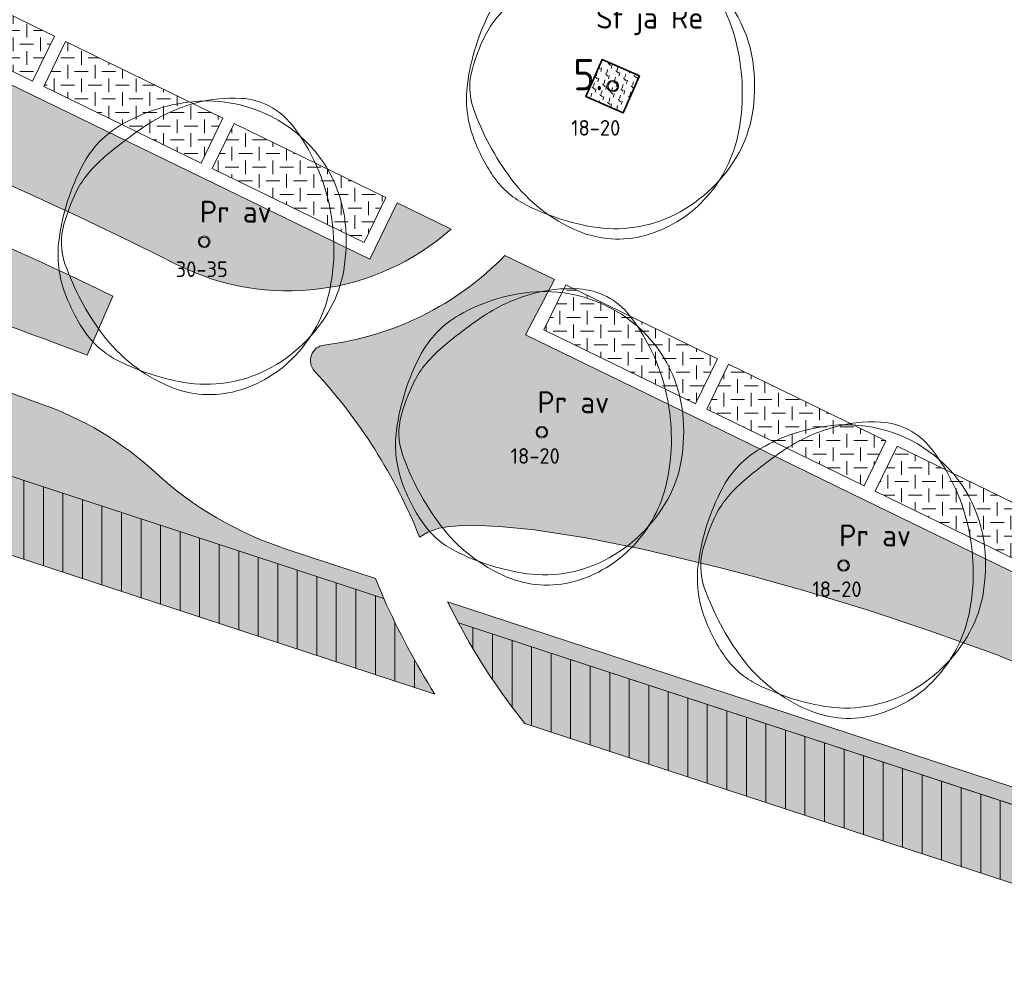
# Model space of a CAD drawing. Header units: metres. Extents: x 167415 to 168367, y 462435 to 462930.
# Tile 10 of 146: x 167604 to 167635, y 462607 to 462637. Entities that reach past the tile are written whole.
import ezdxf
from ezdxf.enums import TextEntityAlignment as Align

# ---------------------------------------------------------------- set-up
doc = ezdxf.new("R2010")
doc.units = ezdxf.units.M
doc.header["$LTSCALE"] = 0.2
for name, color, linetype, lineweight in [('N-PV-GR-BOOM-afmeting', 90, 'Continuous', 25), ('N-PV-GR-BOOM-GRANULAAT-S', 90, 'Continuous', 20), ('N-PV-GR-BOOM-GROND-S', 90, 'Continuous', 20), ('N-WE-GR-BEPLANTING_CULTUUR-A-200', 46, 'Continuous', 18), ('N-WE-GR-BEPLANTING_CULTUUR-G', 46, 'Continuous', 35), ('N-WE-GR-BEPLANTING_CULTUUR-T35', 46, 'Continuous', 35), ('N-WE-VH-VERHARDING_GRASPLAAT-G', 72, 'Continuous', 18), ('N-WE-VH-VERHARDING_TEGEL_GRAS-A', 72, 'Continuous', 18), ('N-WE-VH-VERHARDING_TTE-A', 252, 'Continuous', 13), ('N_WE_GR_GRAS_WRM_RVA kruidenmengsel 2_B102-A', 141, 'Continuous', 18), ('N_WE_GR_GRAS_WRM_RVA kruidenmengsel 2_B102-G', 141, 'Continuous', 18), ('N_WE_GR_GRAS_WRM_RVA kruidenmengsel Barneveld_B116-A', 83, 'Continuous', 18), ('N_WE_GR_GRAS_WRM_RVA kruidenmengsel Barneveld_B116-G', 83, 'Continuous', 18), ('N_WE_GR_GRAS_WRM_RVA kruidenmengsel Barneveld_B116_TTE-A', 83, 'Continuous', 18), ('N_WE_GR_GRAS_WRM_RVA kruidenmengsel Barneveld_B116_TTE-G', 83, 'Continuous', 18)]:
    doc.layers.add(name, color=color, linetype=linetype, lineweight=lineweight)
doc.styles.add('NLCS-ISO-M200-T25', font='NLCS-ISO.ttf', dxfattribs={"height": 0.5})
doc.styles.add('NLCS-ISO-M200-T35', font='NLCS-ISO.ttf', dxfattribs={"height": 0.7000000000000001})
pattern_1 = [(90, (0, 0), (-0.6250000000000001, 0), [])]
pattern_2 = [(0, (0, 0), (0.4375, 0.4375), [0.4375, -0.4375]), (90, (0.21875, 0.21875), (-0.4374999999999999, 0.4375), [0.4375, -0.4375])]

# ---------------------------------------------------------------- blocks, each defined once
blk = doc.blocks.new('*U43')
at = {"linetype": 'Continuous'}
blk.add_circle((0, 0), 0.1845092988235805, dxfattribs=at)
blk.add_circle((0, 0), 0.15)
for centre, radius, start, end in [((0.1954232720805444, -1.18369016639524), 5.69477568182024, 95.77430700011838, 119.9477920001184), ((0.9143825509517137, -0.002301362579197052), 4.600723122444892, 86.58911100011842, 106.3682710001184), ((0.07970034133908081, -0.03998979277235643), 4.545240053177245, 51.53933000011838, 95.77344500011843), ((1.056161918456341, 2.378944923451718), 2.21526890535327, 38.20985000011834, 86.5854950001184), ((1.167773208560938, -0.8648117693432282), 5.499689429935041, 106.3688740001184, 124.4477540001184), ((-1.04000423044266, 0.9606120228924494), 3.220049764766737, 119.9474720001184, 152.2845150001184), ((6.673480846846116, -8.892264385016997), 15.23380010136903, 124.4457860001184, 130.3031460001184), ((0.2288267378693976, 0.1477590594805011), 4.305464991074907, 6.022262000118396, 51.53931800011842), ((-0.3515115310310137, -0.6099093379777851), 4.373408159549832, 130.3005070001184, 141.2454220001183), ((2.460397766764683, -0.8782636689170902), 7.174070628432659, 152.2851410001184, 172.4003910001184), ((-1.549780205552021, 0.3518966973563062), 2.836877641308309, 141.2443700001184, 154.9906160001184), ((2.154547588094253, -1.37596471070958), 6.924367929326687, 154.9923550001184, 163.7785190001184), ((-2.823502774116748, -0.2440311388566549), 6.971300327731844, 358.8883060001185, 9.983350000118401), ((-2.504075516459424, -0.0205774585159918), 2.072584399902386, 163.7796780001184, 199.3827820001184), ((-0.9877565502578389, 0.01932567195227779), 5.528817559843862, 350.2300720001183, 6.023218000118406), ((-1.102603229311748, -0.4029311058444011), 3.57950533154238, 172.3996280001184, 201.0284730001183), ((-1.978632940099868, -0.2603525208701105), 6.126276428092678, 347.0492550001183, 358.8876950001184), ((3.469242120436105, 2.080817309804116), 8.404750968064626, 199.3819430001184, 216.8465580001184), ((0.6392974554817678, -0.2608628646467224), 3.877806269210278, 331.3473820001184, 350.2303160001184), ((1.476309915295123, 0.5879067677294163), 6.342209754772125, 201.0235440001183, 207.8216400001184), ((-0.2560194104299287, -0.6565432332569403), 4.358694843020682, 316.7621770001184, 347.0498660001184), ((-0.1795833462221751, 0.1865259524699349), 4.810936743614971, 296.8801270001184, 331.3479920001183), ((0.1673832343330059, -0.1029643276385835), 4.862144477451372, 207.8203580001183, 215.5805050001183), ((-1.507113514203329, -1.300645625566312), 2.803406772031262, 215.5851440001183, 243.3800810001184), ((0.9177623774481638, 0.1688468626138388), 5.216390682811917, 216.8467250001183, 247.0462340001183), ((-0.04137638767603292, -0.8584661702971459), 4.063995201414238, 285.3685610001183, 316.7631230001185), ((0.6477036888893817, 2.999956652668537), 7.613650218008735, 243.3843840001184, 260.1467900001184), ((0.07267107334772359, -0.3112232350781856), 4.252909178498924, 260.1457210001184, 296.8807070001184), ((0.1648026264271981, -1.608874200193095), 3.285778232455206, 247.0471650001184, 285.3699040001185)]:
    blk.add_arc(centre, radius, start, end, dxfattribs=at)
blk.add_arc((-2.118072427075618, -0.1198345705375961), 6.255027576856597, 9.983148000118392, 38.20995300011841)
at = {"style": 'NLCS-ISO-M200-T35'}
blk.add_attdef('#._SOORT_TYPE', text='', height=0.7000000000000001, dxfattribs=at).set_placement((-0.141237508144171, 0.4009218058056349), align=Align.BOTTOM_LEFT)
blk = doc.blocks.new('*U44')
at = {"linetype": 'Continuous'}
blk.add_circle((0, 0), 0.1845092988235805, dxfattribs=at)
blk.add_circle((0, 0), 0.15)
for centre, radius, start, end in [((0.1954232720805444, -1.18369016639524), 5.69477568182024, 95.77430700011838, 119.9477920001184), ((0.9143825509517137, -0.002301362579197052), 4.600723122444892, 86.58911100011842, 106.3682710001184), ((0.07970034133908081, -0.03998979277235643), 4.545240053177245, 51.53933000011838, 95.77344500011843), ((1.056161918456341, 2.378944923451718), 2.21526890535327, 38.20985000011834, 86.5854950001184), ((1.167773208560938, -0.8648117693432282), 5.499689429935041, 106.3688740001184, 124.4477540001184), ((-1.04000423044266, 0.9606120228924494), 3.220049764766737, 119.9474720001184, 152.2845150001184), ((6.673480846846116, -8.892264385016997), 15.23380010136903, 124.4457860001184, 130.3031460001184), ((0.2288267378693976, 0.1477590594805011), 4.305464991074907, 6.022262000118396, 51.53931800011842), ((-0.3515115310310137, -0.6099093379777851), 4.373408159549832, 130.3005070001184, 141.2454220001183), ((2.460397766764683, -0.8782636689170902), 7.174070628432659, 152.2851410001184, 172.4003910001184), ((-1.549780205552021, 0.3518966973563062), 2.836877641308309, 141.2443700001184, 154.9906160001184), ((2.154547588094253, -1.37596471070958), 6.924367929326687, 154.9923550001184, 163.7785190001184), ((-2.823502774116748, -0.2440311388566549), 6.971300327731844, 358.8883060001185, 9.983350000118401), ((-2.504075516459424, -0.0205774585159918), 2.072584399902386, 163.7796780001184, 199.3827820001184), ((-0.9877565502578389, 0.01932567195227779), 5.528817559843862, 350.2300720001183, 6.023218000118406), ((-1.102603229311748, -0.4029311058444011), 3.57950533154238, 172.3996280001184, 201.0284730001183), ((-1.978632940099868, -0.2603525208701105), 6.126276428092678, 347.0492550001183, 358.8876950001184), ((3.469242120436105, 2.080817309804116), 8.404750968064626, 199.3819430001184, 216.8465580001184), ((0.6392974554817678, -0.2608628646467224), 3.877806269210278, 331.3473820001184, 350.2303160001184), ((1.476309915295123, 0.5879067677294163), 6.342209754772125, 201.0235440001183, 207.8216400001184), ((-0.2560194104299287, -0.6565432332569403), 4.358694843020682, 316.7621770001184, 347.0498660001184), ((-0.1795833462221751, 0.1865259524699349), 4.810936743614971, 296.8801270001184, 331.3479920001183), ((0.1673832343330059, -0.1029643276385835), 4.862144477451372, 207.8203580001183, 215.5805050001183), ((-1.507113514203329, -1.300645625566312), 2.803406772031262, 215.5851440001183, 243.3800810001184), ((0.9177623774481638, 0.1688468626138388), 5.216390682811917, 216.8467250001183, 247.0462340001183), ((-0.04137638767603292, -0.8584661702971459), 4.063995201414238, 285.3685610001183, 316.7631230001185), ((0.6477036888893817, 2.999956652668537), 7.613650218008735, 243.3843840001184, 260.1467900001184), ((0.07267107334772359, -0.3112232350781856), 4.252909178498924, 260.1457210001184, 296.8807070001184), ((0.1648026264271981, -1.608874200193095), 3.285778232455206, 247.0471650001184, 285.3699040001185)]:
    blk.add_arc(centre, radius, start, end, dxfattribs=at)
blk.add_arc((-2.118072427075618, -0.1198345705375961), 6.255027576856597, 9.983148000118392, 38.20995300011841)
at = {"style": 'NLCS-ISO-M200-T35'}
blk.add_attdef('#._SOORT_TYPE', text='', height=0.7000000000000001, dxfattribs=at).set_placement((-0.141237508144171, 0.4009218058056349), align=Align.BOTTOM_LEFT)
blk = doc.blocks.new('*U45')
at = {"linetype": 'Continuous'}
blk.add_circle((0, 0), 0.1845092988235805, dxfattribs=at)
blk.add_circle((0, 0), 0.15)
for centre, radius, start, end in [((0.1954232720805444, -1.18369016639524), 5.69477568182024, 95.77430700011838, 119.9477920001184), ((0.9143825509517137, -0.002301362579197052), 4.600723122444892, 86.58911100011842, 106.3682710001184), ((0.07970034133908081, -0.03998979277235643), 4.545240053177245, 51.53933000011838, 95.77344500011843), ((1.056161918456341, 2.378944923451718), 2.21526890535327, 38.20985000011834, 86.5854950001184), ((1.167773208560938, -0.8648117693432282), 5.499689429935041, 106.3688740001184, 124.4477540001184), ((-1.04000423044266, 0.9606120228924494), 3.220049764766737, 119.9474720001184, 152.2845150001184), ((6.673480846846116, -8.892264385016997), 15.23380010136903, 124.4457860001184, 130.3031460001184), ((0.2288267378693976, 0.1477590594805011), 4.305464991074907, 6.022262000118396, 51.53931800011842), ((-0.3515115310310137, -0.6099093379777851), 4.373408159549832, 130.3005070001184, 141.2454220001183), ((2.460397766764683, -0.8782636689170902), 7.174070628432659, 152.2851410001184, 172.4003910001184), ((-1.549780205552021, 0.3518966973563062), 2.836877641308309, 141.2443700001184, 154.9906160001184), ((2.154547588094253, -1.37596471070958), 6.924367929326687, 154.9923550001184, 163.7785190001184), ((-2.823502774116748, -0.2440311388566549), 6.971300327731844, 358.8883060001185, 9.983350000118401), ((-2.504075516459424, -0.0205774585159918), 2.072584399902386, 163.7796780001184, 199.3827820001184), ((-0.9877565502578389, 0.01932567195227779), 5.528817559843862, 350.2300720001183, 6.023218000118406), ((-1.102603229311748, -0.4029311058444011), 3.57950533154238, 172.3996280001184, 201.0284730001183), ((-1.978632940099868, -0.2603525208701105), 6.126276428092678, 347.0492550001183, 358.8876950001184), ((3.469242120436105, 2.080817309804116), 8.404750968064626, 199.3819430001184, 216.8465580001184), ((0.6392974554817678, -0.2608628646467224), 3.877806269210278, 331.3473820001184, 350.2303160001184), ((1.476309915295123, 0.5879067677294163), 6.342209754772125, 201.0235440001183, 207.8216400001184), ((-0.2560194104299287, -0.6565432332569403), 4.358694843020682, 316.7621770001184, 347.0498660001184), ((-0.1795833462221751, 0.1865259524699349), 4.810936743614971, 296.8801270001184, 331.3479920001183), ((0.1673832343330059, -0.1029643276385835), 4.862144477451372, 207.8203580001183, 215.5805050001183), ((-1.507113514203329, -1.300645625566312), 2.803406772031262, 215.5851440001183, 243.3800810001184), ((0.9177623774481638, 0.1688468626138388), 5.216390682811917, 216.8467250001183, 247.0462340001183), ((-0.04137638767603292, -0.8584661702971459), 4.063995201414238, 285.3685610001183, 316.7631230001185), ((0.6477036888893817, 2.999956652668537), 7.613650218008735, 243.3843840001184, 260.1467900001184), ((0.07267107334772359, -0.3112232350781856), 4.252909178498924, 260.1457210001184, 296.8807070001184), ((0.1648026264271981, -1.608874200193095), 3.285778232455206, 247.0471650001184, 285.3699040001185)]:
    blk.add_arc(centre, radius, start, end, dxfattribs=at)
blk.add_arc((-2.118072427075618, -0.1198345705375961), 6.255027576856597, 9.983148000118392, 38.20995300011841)
at = {"style": 'NLCS-ISO-M200-T35'}
blk.add_attdef('#._SOORT_TYPE', text='', height=0.7000000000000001, dxfattribs=at).set_placement((-0.141237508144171, 0.4009218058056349), align=Align.BOTTOM_LEFT)
blk = doc.blocks.new('*U49')
at = {"linetype": 'Continuous'}
blk.add_circle((0, 0), 0.1845092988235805, dxfattribs=at)
blk.add_circle((0, 0), 0.15)
for centre, radius, start, end in [((0.1954232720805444, -1.18369016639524), 5.69477568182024, 95.77430700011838, 119.9477920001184), ((0.9143825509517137, -0.002301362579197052), 4.600723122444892, 86.58911100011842, 106.3682710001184), ((0.07970034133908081, -0.03998979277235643), 4.545240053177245, 51.53933000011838, 95.77344500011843), ((1.056161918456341, 2.378944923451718), 2.21526890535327, 38.20985000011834, 86.5854950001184), ((1.167773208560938, -0.8648117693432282), 5.499689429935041, 106.3688740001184, 124.4477540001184), ((-1.04000423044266, 0.9606120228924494), 3.220049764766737, 119.9474720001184, 152.2845150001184), ((6.673480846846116, -8.892264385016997), 15.23380010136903, 124.4457860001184, 130.3031460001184), ((0.2288267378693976, 0.1477590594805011), 4.305464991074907, 6.022262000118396, 51.53931800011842), ((-0.3515115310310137, -0.6099093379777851), 4.373408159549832, 130.3005070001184, 141.2454220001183), ((2.460397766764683, -0.8782636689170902), 7.174070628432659, 152.2851410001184, 172.4003910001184), ((-1.549780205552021, 0.3518966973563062), 2.836877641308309, 141.2443700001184, 154.9906160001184), ((2.154547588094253, -1.37596471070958), 6.924367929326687, 154.9923550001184, 163.7785190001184), ((-2.823502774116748, -0.2440311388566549), 6.971300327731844, 358.8883060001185, 9.983350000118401), ((-2.504075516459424, -0.0205774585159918), 2.072584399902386, 163.7796780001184, 199.3827820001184), ((-0.9877565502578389, 0.01932567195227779), 5.528817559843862, 350.2300720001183, 6.023218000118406), ((-1.102603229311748, -0.4029311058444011), 3.57950533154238, 172.3996280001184, 201.0284730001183), ((-1.978632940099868, -0.2603525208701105), 6.126276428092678, 347.0492550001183, 358.8876950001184), ((3.469242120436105, 2.080817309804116), 8.404750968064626, 199.3819430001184, 216.8465580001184), ((0.6392974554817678, -0.2608628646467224), 3.877806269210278, 331.3473820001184, 350.2303160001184), ((1.476309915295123, 0.5879067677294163), 6.342209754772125, 201.0235440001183, 207.8216400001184), ((-0.2560194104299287, -0.6565432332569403), 4.358694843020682, 316.7621770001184, 347.0498660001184), ((-0.1795833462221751, 0.1865259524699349), 4.810936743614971, 296.8801270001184, 331.3479920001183), ((0.1673832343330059, -0.1029643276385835), 4.862144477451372, 207.8203580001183, 215.5805050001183), ((-1.507113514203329, -1.300645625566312), 2.803406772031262, 215.5851440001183, 243.3800810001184), ((0.9177623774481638, 0.1688468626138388), 5.216390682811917, 216.8467250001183, 247.0462340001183), ((-0.04137638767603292, -0.8584661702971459), 4.063995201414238, 285.3685610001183, 316.7631230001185), ((0.6477036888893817, 2.999956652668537), 7.613650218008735, 243.3843840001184, 260.1467900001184), ((0.07267107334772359, -0.3112232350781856), 4.252909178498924, 260.1457210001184, 296.8807070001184), ((0.1648026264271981, -1.608874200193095), 3.285778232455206, 247.0471650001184, 285.3699040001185)]:
    blk.add_arc(centre, radius, start, end, dxfattribs=at)
blk.add_arc((-2.118072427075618, -0.1198345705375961), 6.255027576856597, 9.983148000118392, 38.20995300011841)
at = {"style": 'NLCS-ISO-M200-T35'}
blk.add_attdef('#._SOORT_TYPE', text='', height=0.7000000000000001, dxfattribs=at).set_placement((-0.532941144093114, 1.634939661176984), align=Align.BOTTOM_LEFT)

msp = doc.modelspace()

# ---------------------------------------------------------------- hatches: boundary and pattern name
at = {"layer": 'N-WE-GR-BEPLANTING_CULTUUR-A-200', "ltscale": 0.1, "transparency": 33554687}
h = msp.add_hatch(dxfattribs=at)
h.set_pattern_fill('AGR-BEPLANTING_SOORT_02', color=256, scale=0.08, angle=15.4374016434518, pattern_type=2)
h.set_pattern_definition([(75.4374016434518, (0, 0), (-0.2468118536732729, 0.2430716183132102), [0.1154704, -0.23094]), (75.4374016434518, (-0.05323708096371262, 0.1927843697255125), (-0.2468118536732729, 0.2430716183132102), [0.1154704, -0.23094]), (315.4374016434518, (-0.05323708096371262, 0.1927843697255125), (0.3339121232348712, 0.09220952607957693), [0.1154704, -0.23094])])
h.paths.add_polyline_path([(167623.4549430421, 462635.114528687), (167622.264791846, 462635.637539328), (167621.7417812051, 462634.447388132), (167622.9319324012, 462633.9243774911)])
at = {"layer": 'N-WE-VH-VERHARDING_TEGEL_GRAS-A', "transparency": 33554687}
h = msp.add_hatch(dxfattribs=at)
h.set_pattern_fill('AGR-GRAS_GESTABILISEERD-SO', color=256, scale=7, style=0, pattern_type=2)
h.set_pattern_definition(pattern_2)
h.paths.add_polyline_path([(167604.7274110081, 462636.3829591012), (167599.692081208, 462638.833561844), (167598.9919089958, 462637.3948961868), (167604.0272387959, 462634.944293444)])
h = msp.add_hatch(dxfattribs=at)
h.set_pattern_fill('AGR-GRAS_GESTABILISEERD-SO', color=256, scale=7, style=0, pattern_type=2)
h.set_pattern_definition(pattern_2)
h.paths.add_polyline_path([(167610.1224072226, 462633.7573133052), (167605.0870774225, 462636.2079160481), (167604.3869052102, 462634.7692503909), (167609.4222350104, 462632.318647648)])
h = msp.add_hatch(dxfattribs=at)
h.set_pattern_fill('AGR-GRAS_GESTABILISEERD-SO', color=256, scale=7, style=0, pattern_type=2)
h.set_pattern_definition(pattern_2)
h.paths.add_polyline_path([(167610.482073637, 462633.5822702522), (167609.7819014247, 462632.1436045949), (167614.6373980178, 462629.7805233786), (167615.33757023, 462631.2191890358)])
h = msp.add_hatch(dxfattribs=at)
h.set_pattern_fill('AGR-GRAS_GESTABILISEERD-SO', color=256, scale=7, style=0, pattern_type=2)
h.set_pattern_definition(pattern_2)
h.paths.add_polyline_path([(167625.9477294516, 462626.0554189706), (167621.0922328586, 462628.4185001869), (167620.3920606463, 462626.9798345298), (167625.2475572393, 462624.6167533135)])
h = msp.add_hatch(dxfattribs=at)
h.set_pattern_fill('AGR-GRAS_GESTABILISEERD-SO', color=256, scale=7, style=0, pattern_type=2)
h.set_pattern_definition(pattern_2)
h.paths.add_polyline_path([(167631.3427256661, 462623.4297731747), (167626.3073958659, 462625.8803759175), (167625.6072236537, 462624.4417102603), (167630.6425534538, 462621.9911075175)])
h = msp.add_hatch(dxfattribs=at)
h.set_pattern_fill('AGR-GRAS_GESTABILISEERD-SO', color=256, scale=7, style=0, pattern_type=2)
h.set_pattern_definition(pattern_2)
h.paths.add_polyline_path([(167631.7023920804, 462623.2547301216), (167631.0022198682, 462621.8160644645), (167636.0375496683, 462619.3654617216), (167636.7377218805, 462620.8041273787)])
at = {"layer": 'N-WE-VH-VERHARDING_TTE-A', "transparency": 33554687}
h = msp.add_hatch(dxfattribs=at)
h.set_pattern_fill('ANSI31', color=256, scale=5, angle=45)
h.set_pattern_definition(pattern_1)
edge = h.paths.add_edge_path()
edge.add_line((167600.2671359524, 462623.3022121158), (167599.7542095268, 462620.9446586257))
edge.add_line((167599.7542095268, 462620.9446586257), (167616.906466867, 462615.3194659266))
edge.add_arc((167636.8167053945, 462627.9079943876), 23.55607452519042, 203.85629952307, 212.3036969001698, ccw=False)
edge.add_line((167615.2731983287, 462618.380877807), (167600.2671359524, 462623.3022121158))
h = msp.add_hatch(dxfattribs=at)
h.set_pattern_fill('ANSI31', color=256, scale=5, angle=45)
h.set_pattern_definition(pattern_1)
edge = h.paths.add_edge_path()
edge.add_arc((167636.8167053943, 462627.9079943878), 21.75607452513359, 208.2851257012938, 218.4581389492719)
edge.add_line((167619.7803335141, 462614.3769629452), (167643.6704911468, 462606.5420326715))
edge.add_line((167643.6704911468, 462606.5420326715), (167645.3052998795, 462608.5316576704))
edge.add_line((167645.3052998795, 462608.5316576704), (167617.6582974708, 462617.5986692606))
at = {"layer": 'N_WE_GR_GRAS_WRM_RVA kruidenmengsel 2_B102-A', "transparency": 33554687}
h = msp.add_hatch(color=256, dxfattribs=at)
h.dxf.hatch_style = 1
h.paths.add_polyline_path([(167617.6582974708, 462617.5986692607), (167617.3119209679, 462618.2700400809), (167638.5585070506, 462611.3020860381), (167639.9882503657, 462610.7490001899), (167643.3464555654, 462609.6476552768), (167643.237004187, 462609.2099684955)])
at = {"layer": 'N_WE_GR_GRAS_WRM_RVA kruidenmengsel Barneveld_B116-A', "transparency": 33554687}
h = msp.add_hatch(color=256, dxfattribs=at)
h.dxf.hatch_style = 1
edge = h.paths.add_edge_path()
edge.add_arc((167596.946818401, 462657.0185769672), 15.15000000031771, 225.9553101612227, 244.0486619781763, ccw=False)
edge.add_line((167586.4142470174, 462646.1287909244), (167586.3037505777, 462644.0914098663))
edge.add_line((167586.3037505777, 462644.0914098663), (167585.9043375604, 462644.1130718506))
edge.add_line((167585.9043375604, 462644.1130718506), (167585.8176896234, 462642.5154197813))
edge.add_line((167585.8176896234, 462642.5154197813), (167584.220037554, 462642.6020677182))
edge.add_line((167584.220037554, 462642.6020677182), (167584.526683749, 462648.256142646))
edge.add_arc((167596.9468184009, 462657.0185769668), 15.19999999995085, 174.5025488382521, 215.2030589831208, ccw=False)
edge.add_line((167581.8167313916, 462658.4747593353), (167581.9804847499, 462660.1761954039))
edge.add_line((167581.9804847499, 462660.1761954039), (167579.4732333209, 462660.4175038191))
edge.add_line((167579.4732333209, 462660.4175038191), (167577.3243449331, 462640.2057330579))
edge.add_arc((167546.5744712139, 462504.0270122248), 139.6073018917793, 72.83023802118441, 77.27570837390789, ccw=False)
edge.add_arc((167550.1170602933, 462512.9436656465), 130.0444165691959, 63.25555352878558, 73.16177246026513, ccw=False)
edge.add_arc((167612.2002584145, 462636.1087715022), 7.88299542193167, 243.1397301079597, 311.494028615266)
edge.add_line((167617.4230738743, 462630.2042126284), (167615.6972366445, 462631.0441459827))
edge.add_line((167615.6972366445, 462631.0441459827), (167614.8220213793, 462629.2458139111))
edge.add_line((167614.8220213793, 462629.2458139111), (167593.2420367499, 462639.748397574))
edge.add_line((167593.2420367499, 462639.748397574), (167594.1172517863, 462641.5467291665))
edge.add_line((167594.1172517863, 462641.5467291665), (167590.3170627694, 462643.3962115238))
h = msp.add_hatch(color=256, dxfattribs=at)
h.dxf.hatch_style = 1
edge = h.paths.add_edge_path()
edge.add_arc((167552.9584900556, 462488.1699860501), 147.7659090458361, 69.05678577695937, 72.77102735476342, ccw=False)
edge.add_line((167605.7763064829, 462626.1737618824), (167606.6007705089, 462628.059719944))
edge.add_arc((167544.9739476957, 462500.6793546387), 141.5048506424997, 64.18222921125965, 69.6050160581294)
edge.add_line((167594.2869716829, 462633.3136202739), (167591.5369551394, 462628.7859544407))
edge.add_line((167591.5369551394, 462628.7859544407), (167596.5069467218, 462627.2929126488))
edge.add_line((167596.5069467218, 462627.2929126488), (167596.7254321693, 462629.3054481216))
h = msp.add_hatch(color=256, dxfattribs=at)
h.dxf.hatch_style = 1
edge = h.paths.add_edge_path()
edge.add_line((167565.9422679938, 462626.4364251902), (167566.0755591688, 462627.6263244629))
edge.add_line((167566.0755591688, 462627.6263244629), (167565.3848501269, 462627.703067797))
edge.add_line((167565.3848501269, 462627.703067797), (167565.6367816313, 462629.9524447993))
edge.add_line((167565.6367816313, 462629.9524447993), (167568.1167569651, 462629.6340961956))
edge.add_arc((167571.5712929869, 462629.1952566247), 3.482297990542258, 87.77710143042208, 172.760330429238, ccw=False)
edge.add_line((167571.7063614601, 462632.6749341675), (167578.5042998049, 462631.9134367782))
edge.add_arc((167547.2736602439, 462472.4140224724), 162.5282006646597, 74.193882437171, 78.9214137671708, ccw=False)
edge.add_arc((167547.2736602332, 462472.414022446), 162.5282006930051, 70.48885756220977, 74.19388243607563, ccw=False)
edge.add_line((167601.5564816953, 462625.6092942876), (167604.2774671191, 462624.6177741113))
edge.add_arc((167600.8068132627, 462614.6420764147), 10.56219592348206, 47.368468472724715, 70.81665766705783, ccw=False)
edge.add_arc((167615.7297280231, 462630.8915830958), 11.49999999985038, 227.4996408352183, 251.8427689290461)
edge.add_line((167612.1460322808, 462619.9642263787), (167615.006532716, 462619.0261069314))
edge.add_line((167615.006532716, 462619.0261069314), (167615.2731983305, 462618.380877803))
edge.add_line((167615.2731983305, 462618.380877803), (167600.2671359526, 462623.3022121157))
edge.add_line((167600.2671359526, 462623.3022121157), (167575.7984867, 462626.0431626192))
edge.add_line((167575.7984867, 462626.0431626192), (167575.5447479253, 462623.6565752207))
edge.add_line((167575.5447479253, 462623.6565752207), (167573.5571477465, 462623.8792239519))
edge.add_line((167573.5571477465, 462623.8792239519), (167573.824321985, 462626.2643063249))
edge.add_line((167573.824321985, 462626.2643063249), (167568.0804116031, 462626.9077326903))
edge.add_line((167568.0804116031, 462626.9077326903), (167565.9422679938, 462626.4364251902))
h = msp.add_hatch(color=256, dxfattribs=at)
h.dxf.hatch_style = 1
edge = h.paths.add_edge_path()
edge.add_line((167650.0610642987, 462614.3196055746), (167642.3125513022, 462618.0909600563))
edge.add_line((167642.3125513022, 462618.0909600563), (167641.4373360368, 462616.2926279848))
edge.add_line((167641.4373360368, 462616.2926279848), (167636.0423398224, 462618.9182737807))
edge.add_line((167636.0423398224, 462618.9182737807), (167630.6473436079, 462621.5439195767))
edge.add_line((167630.6473436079, 462621.5439195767), (167625.2057892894, 462624.1922243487))
edge.add_line((167625.2057892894, 462624.1922243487), (167619.8107928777, 462626.8178702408))
edge.add_line((167619.8107928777, 462626.8178702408), (167620.732566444, 462628.59354324))
edge.add_line((167620.732566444, 462628.59354324), (167619.1483466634, 462629.364553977))
edge.add_arc((167612.2002584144, 462636.1087715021), 9.682995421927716, 276.8821587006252, 315.8530388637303, ccw=False)
edge.add_arc((167613.4204633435, 462625.9991475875), 0.5000000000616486, 96.88216099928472, 222.8832095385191)
edge.add_arc((167600.5017079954, 462614.0013523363), 17.13069285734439, 21.742872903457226, 42.88320953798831, ccw=False)
edge.add_line((167616.4136486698, 462620.3472787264), (167616.6794375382, 462620.5053181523))
edge.add_line((167616.6794375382, 462620.5053181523), (167617.0447856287, 462620.6306055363))
edge.add_line((167617.0447856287, 462620.6306055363), (167617.3020975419, 462620.6764392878))
edge.add_line((167617.3020975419, 462620.6764392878), (167617.6570346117, 462620.7105332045))
edge.add_line((167617.6570346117, 462620.7105332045), (167618.3434355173, 462620.720219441))
edge.add_line((167618.3434355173, 462620.720219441), (167619.0911120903, 462620.6801273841))
edge.add_line((167619.0911120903, 462620.6801273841), (167620.0896536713, 462620.575650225))
edge.add_line((167620.0896536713, 462620.575650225), (167621.7378449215, 462620.321030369))
edge.add_line((167621.7378449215, 462620.321030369), (167623.6002357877, 462619.9501562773))
edge.add_line((167623.6002357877, 462619.9501562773), (167626.047296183, 462619.3667351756))
edge.add_line((167626.047296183, 462619.3667351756), (167627.0688740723, 462619.0965537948))
edge.add_line((167627.0688740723, 462619.0965537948), (167628.6754186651, 462618.6433011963))
edge.add_line((167628.6754186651, 462618.6433011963), (167630.7697381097, 462618.0029062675))
edge.add_line((167630.7697381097, 462618.0029062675), (167632.7117170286, 462617.3593784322))
edge.add_line((167632.7117170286, 462617.3593784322), (167634.8712462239, 462616.5841352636))
edge.add_line((167634.8712462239, 462616.5841352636), (167637.5838338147, 462615.4654966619))
edge.add_line((167637.5838338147, 462615.4654966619), (167638.9510202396, 462616.4277265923))
edge.add_line((167638.9510202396, 462616.4277265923), (167639.4464850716, 462616.6067466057))
edge.add_line((167639.4464850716, 462616.6067466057), (167639.9641755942, 462616.5091244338))
edge.add_line((167639.9641755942, 462616.5091244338), (167641.195454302, 462615.9098836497))
edge.add_arc((167641.4142790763, 462616.3594564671), 0.5000000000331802, 244.0459910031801, 311.0878473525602)
edge.add_arc((167642.076410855, 462615.6100977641), 0.5000000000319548, 71.84276459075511, 131.8396471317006, ccw=False)
edge.add_line((167642.2322237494, 462616.0852002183), (167645.1444626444, 462615.1301128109))
edge.add_line((167645.1444626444, 462615.1301128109), (167643.3464555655, 462609.6476552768))
edge.add_line((167643.3464555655, 462609.6476552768), (167643.237004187, 462609.2099684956))
edge.add_line((167643.237004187, 462609.2099684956), (167643.3445375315, 462609.1747022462))
edge.add_line((167643.3445375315, 462609.1747022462), (167643.5545403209, 462609.1058304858))
edge.add_line((167643.5545403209, 462609.1058304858), (167643.8193115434, 462609.0189970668))
edge.add_line((167643.8193115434, 462609.0189970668), (167644.4476971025, 462608.8129139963))
edge.add_line((167644.4476971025, 462608.8129139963), (167644.9451158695, 462608.6497823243))
edge.add_line((167644.9451158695, 462608.6497823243), (167645.1460150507, 462608.5692984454))
edge.add_line((167645.1460150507, 462608.5692984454), (167645.3052998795, 462608.5316576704))
edge.add_line((167645.3052998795, 462608.5316576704), (167650.0610642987, 462614.3196055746))
at = {"layer": 'N_WE_GR_GRAS_WRM_RVA kruidenmengsel Barneveld_B116_TTE-A', "transparency": 33554687}
h = msp.add_hatch(color=256, dxfattribs=at)
h.dxf.hatch_style = 1
edge = h.paths.add_edge_path()
edge.add_line((167600.2671359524, 462623.3022121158), (167599.7542095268, 462620.9446586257))
edge.add_line((167599.7542095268, 462620.9446586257), (167616.906466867, 462615.3194659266))
edge.add_arc((167636.8167053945, 462627.9079943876), 23.55607452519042, 203.85629952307, 212.3036969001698, ccw=False)
edge.add_line((167615.2731983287, 462618.380877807), (167600.2671359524, 462623.3022121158))
h = msp.add_hatch(color=256, dxfattribs=at)
h.dxf.hatch_style = 1
edge = h.paths.add_edge_path()
edge.add_arc((167636.8167053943, 462627.9079943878), 21.75607452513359, 208.2851257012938, 218.4581389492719)
edge.add_line((167619.7803335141, 462614.3769629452), (167643.6704911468, 462606.5420326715))
edge.add_line((167643.6704911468, 462606.5420326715), (167645.3052998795, 462608.5316576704))
edge.add_line((167645.3052998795, 462608.5316576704), (167617.6582974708, 462617.5986692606))

# ---------------------------------------------------------------- linework, layer by layer
at = {"layer": 'N-WE-GR-BEPLANTING_CULTUUR-G', "transparency": 33554687}
msp.add_lwpolyline([(167623.4549430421, 462635.114528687), (167622.264791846, 462635.637539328), (167621.7417812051, 462634.447388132), (167622.9319324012, 462633.9243774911), (167623.4549430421, 462635.114528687)], close=True, dxfattribs=at)
at = {"layer": 'N-WE-VH-VERHARDING_GRASPLAAT-G', "transparency": 33554687}
for points in [[(167604.7274110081, 462636.3829591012), (167599.692081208, 462638.833561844), (167598.9919089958, 462637.3948961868), (167604.0272387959, 462634.944293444), (167604.7274110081, 462636.3829591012)], [(167610.1224072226, 462633.7573133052), (167605.0870774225, 462636.2079160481), (167604.3869052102, 462634.7692503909), (167609.4222350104, 462632.318647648), (167610.1224072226, 462633.7573133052)], [(167610.482073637, 462633.5822702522), (167609.7819014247, 462632.1436045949), (167614.6373980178, 462629.7805233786), (167615.33757023, 462631.2191890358), (167610.482073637, 462633.5822702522)], [(167625.9477294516, 462626.0554189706), (167621.0922328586, 462628.4185001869), (167620.3920606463, 462626.9798345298), (167625.2475572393, 462624.6167533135), (167625.9477294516, 462626.0554189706)], [(167631.3427256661, 462623.4297731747), (167626.3073958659, 462625.8803759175), (167625.6072236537, 462624.4417102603), (167630.6425534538, 462621.9911075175), (167631.3427256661, 462623.4297731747)], [(167631.7023920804, 462623.2547301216), (167631.0022198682, 462621.8160644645), (167636.0375496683, 462619.3654617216), (167636.7377218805, 462620.8041273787), (167631.7023920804, 462623.2547301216)]]:
    msp.add_lwpolyline(points, close=True, dxfattribs=at)
at = {"layer": 'N_WE_GR_GRAS_WRM_RVA kruidenmengsel 2_B102-G', "transparency": 33554687, "flags": 128}
msp.add_lwpolyline([(167617.6582974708, 462617.5986692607), (167617.3119209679, 462618.2700400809), (167638.5585070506, 462611.3020860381), (167639.9882503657, 462610.7490001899), (167643.3464555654, 462609.6476552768), (167643.237004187, 462609.2099684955)], close=True, dxfattribs=at)
at = {"layer": 'N_WE_GR_GRAS_WRM_RVA kruidenmengsel Barneveld_B116-G', "transparency": 33554687, "flags": 128}
for points in [[(167590.3170627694, 462643.3962115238, -0.07911156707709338), (167586.4142470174, 462646.1287909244), (167586.3037505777, 462644.0914098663), (167585.9043375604, 462644.1130718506), (167585.8176896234, 462642.5154197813), (167584.220037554, 462642.6020677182), (167584.526683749, 462648.256142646, -0.1794802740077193), (167581.8167313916, 462658.4747593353), (167581.9804847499, 462660.1761954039), (167579.4732333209, 462660.4175038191), (167577.3243449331, 462640.2057330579, -0.01939945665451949), (167587.7870853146, 462637.4126155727, -0.04325097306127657), (167608.6385933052, 462629.0762642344, 0.3074218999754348), (167617.4230738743, 462630.2042126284), (167615.6972366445, 462631.0441459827), (167614.8220213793, 462629.2458139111), (167593.2420367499, 462639.748397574), (167594.1172517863, 462641.5467291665)], [(167596.7254321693, 462629.3054481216, -0.01620785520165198), (167605.7763064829, 462626.1737618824), (167606.6007705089, 462628.059719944, 0.02366578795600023), (167594.2869716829, 462633.3136202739), (167591.5369551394, 462628.7859544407), (167596.5069467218, 462627.2929126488)], [(167565.9422679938, 462626.4364251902), (167566.0755591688, 462627.6263244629), (167565.3848501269, 462627.703067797), (167565.6367816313, 462629.9524447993), (167568.1167569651, 462629.6340961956, -0.3887944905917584), (167571.7063614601, 462632.6749341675), (167578.5042998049, 462631.9134367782, -0.02063067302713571), (167591.5435763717, 462628.7968557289, -0.01616762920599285), (167601.5564816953, 462625.6092942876), (167604.2774671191, 462624.6177741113, -0.1026705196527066), (167607.9603874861, 462622.4129424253, 0.1066181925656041), (167612.1460322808, 462619.9642263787), (167615.006532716, 462619.0261069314), (167615.2731983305, 462618.380877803), (167600.2671359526, 462623.3022121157), (167575.7984867, 462626.0431626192), (167575.5447479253, 462623.6565752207), (167573.5571477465, 462623.8792239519), (167573.824321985, 462626.2643063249), (167568.0804116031, 462626.9077326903)]]:
    msp.add_lwpolyline(points, format="xyb", close=True, dxfattribs=at)
msp.add_lwpolyline([(167636.0423398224, 462618.9182737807), (167630.6473436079, 462621.5439195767), (167625.2057892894, 462624.1922243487), (167619.8107928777, 462626.8178702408), (167620.732566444, 462628.59354324), (167619.1483466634, 462629.364553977, -0.1717006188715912), (167613.3605494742, 462626.4955449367, 0.6128070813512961), (167613.0540921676, 462625.658894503, -0.09250463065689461), (167616.4136486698, 462620.3472787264), (167616.6794375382, 462620.5053181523), (167617.0447856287, 462620.6306055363), (167617.3020975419, 462620.6764392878), (167617.6570346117, 462620.7105332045), (167618.3434355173, 462620.720219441), (167619.0911120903, 462620.6801273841), (167620.0896536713, 462620.575650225), (167621.7378449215, 462620.321030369), (167623.6002357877, 462619.9501562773), (167626.047296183, 462619.3667351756), (167627.0688740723, 462619.0965537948), (167628.6754186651, 462618.6433011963), (167630.7697381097, 462618.0029062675), (167632.7117170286, 462617.3593784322), (167634.8712462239, 462616.5841352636), (167637.5838338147, 462615.4654966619)], format="xyb", dxfattribs=at)
at = {"layer": 'N_WE_GR_GRAS_WRM_RVA kruidenmengsel Barneveld_B116_TTE-G', "transparency": 33554687}
for points in [[(167600.2671359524, 462623.3022121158), (167599.7542095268, 462620.9446586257), (167616.906466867, 462615.3194659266, -0.03687542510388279), (167615.2731983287, 462618.380877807)], [(167617.6582974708, 462617.5986692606, 0.04441731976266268), (167619.7803335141, 462614.3769629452), (167643.6704911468, 462606.5420326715), (167645.3052998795, 462608.5316576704)]]:
    msp.add_lwpolyline(points, format="xyb", close=True, dxfattribs=at)

# ---------------------------------------------------------------- block references
at = {"layer": 'N-PV-GR-BOOM-GRANULAAT-S', "transparency": 33554687}
msp.add_blockref('*U49', (167622.5983621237, 462634.7809584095), dxfattribs=at).add_auto_attribs({'#._SOORT_TYPE': 'St ja Re'})
at = {"layer": 'N-PV-GR-BOOM-GROND-S', "transparency": 33554687}
for name, p in [('*U43', (167609.5252035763, 462629.802257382)), ('*U44', (167620.3284256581, 462623.7026285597)), ('*U45', (167629.9887743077, 462619.4371533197))]:
    msp.add_blockref(name, p, dxfattribs=at).add_auto_attribs({'#._SOORT_TYPE': 'Pr av'})

# ---------------------------------------------------------------- texts
at = {"layer": 'N-PV-GR-BOOM-afmeting', "ltscale": 0.8, "transparency": 33554687, "char_height": 0.5, "attachment_point": 1, "style": 'NLCS-ISO-M200-T25'}
for s, insert in [('18-20', (167621.2642944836, 462633.6965152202)), ('30-35', (167608.6082742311, 462629.1723147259)), ('18-20', (167619.3270991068, 462623.1945098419)), ('18-20', (167628.9874477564, 462618.9290346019))]:
    msp.add_mtext_dynamic_manual_height_columns(s, width=5.62560989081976, gutter_width=3, heights=[0], dxfattribs=dict(at, insert=insert))
at = {"layer": 'N-WE-GR-BEPLANTING_CULTUUR-T35', "ltscale": 0.1, "transparency": 33554687, "insert": (167621.333653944, 462635.6501297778), "char_height": 1, "attachment_point": 1, "style": 'NLCS-ISO-M200-T25'}
msp.add_mtext_dynamic_manual_height_columns('5.', width=1.327694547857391, gutter_width=3.5, heights=[0], dxfattribs=at)

doc.saveas('drawing.dxf')
